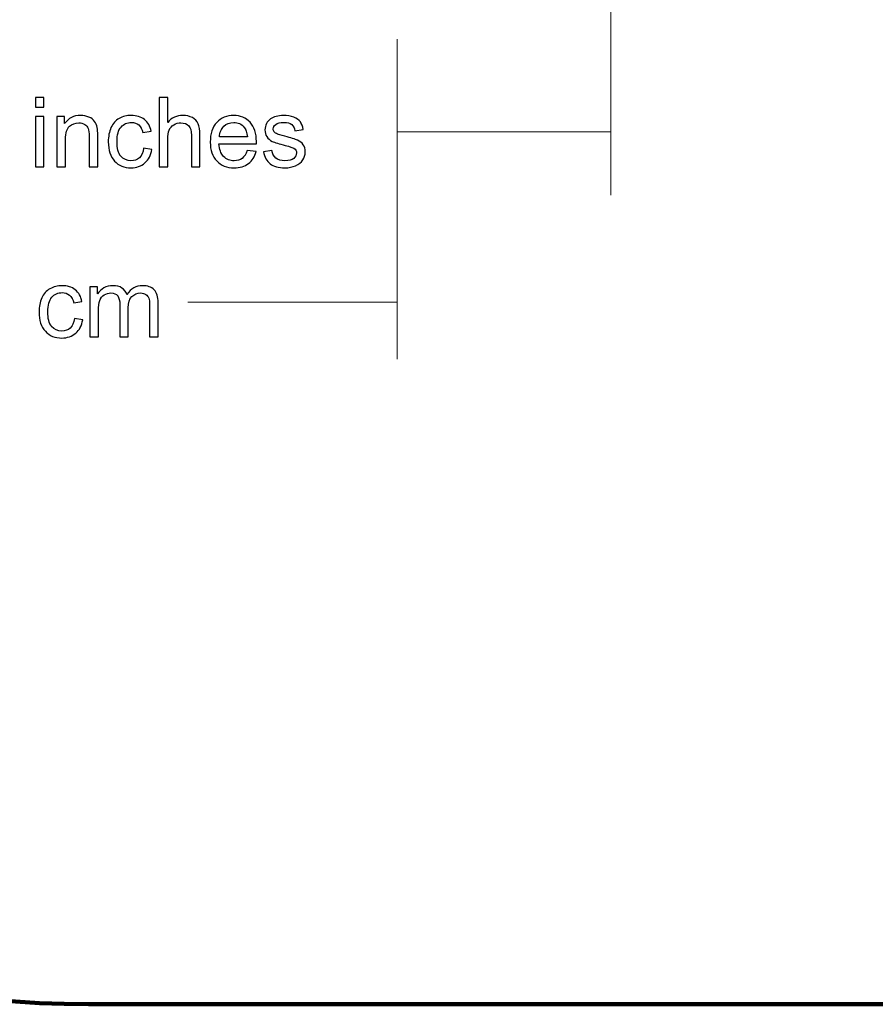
# Model space of a CAD drawing. Header units: centimetres. Extents: x -105 to 112, y -140 to 143.
# Tile 34 of 90: x -101.04 to -97.3, y -33.36 to -29.06. Entities that reach past the tile are written whole.
import ezdxf

# ---------------------------------------------------------------- set-up
doc = ezdxf.new("R2010")
doc.units = ezdxf.units.CM
doc.header["$MEASUREMENT"] = 0
doc.layers.add('Layer 1', color=7, linetype='Continuous')

msp = doc.modelspace()

# ---------------------------------------------------------------- linework, layer by layer
at = {"layer": 'Layer 1', "color": 240, "lineweight": 211}
msp.add_open_spline([(-100.73824, 52.6974), (-100.73824, 52.6974), (27.42324, 52.6974), (27.42324, 52.6974), (27.42324, 52.6974), (29.71918, 52.6974), (31.59804, 50.81854), (31.59804, 48.52224), (31.59804, 48.52224), (31.59804, 48.52224), (31.59804, -29.1893), (31.59804, -29.1893), (31.59804, -29.1893), (31.59804, -31.48542), (29.71918, -33.36409), (27.42324, -33.36409), (27.42324, -33.36409), (27.42324, -33.36409), (-100.73824, -33.36409), (-100.73824, -33.36409), (-100.73824, -33.36409), (-103.0344, -33.36409), (-104.91305, -31.48542), (-104.91305, -29.1893), (-104.91305, -29.1893), (-104.91305, -29.1893), (-104.91305, 48.52224), (-104.91305, 48.52224), (-104.91305, 48.52224), (-104.91305, 50.81854), (-103.0344, 52.6974), (-100.73824, 52.6974)], degree=3, knots=[0, 0, 0, 0, 0.1111111, 0.1111111, 0.1111111, 0.1111111, 0.2222222, 0.2222222, 0.2222222, 0.2222222, 0.3333333, 0.3333333, 0.3333333, 0.3333333, 0.4444444, 0.4444444, 0.4444444, 0.4444444, 0.5555556, 0.5555556, 0.5555556, 0.5555556, 0.6666667, 0.6666667, 0.6666667, 0.6666667, 0.7777778, 0.7777778, 0.7777778, 0.7777778, 1, 1, 1, 1], dxfattribs=at)
at = {"layer": 'Layer 1', "color": 155, "lineweight": 9}
for points in [[(-98.455, -29.82527), (-98.455, -29.82527), (-98.455, -28.89229), (-98.455, -28.89229)], [(-99.38825, -29.14243), (-99.38825, -29.14243), (-99.38825, -30.54263), (-99.38825, -30.54263)], [(-99.38825, -29.14243), (-99.38825, -29.14243), (-99.38825, -29.7982), (-99.38825, -29.7982)], [(-98.455, -29.54806), (-98.455, -29.54806), (-99.38825, -29.54806), (-99.38825, -29.54806)], [(-99.38825, -30.29285), (-99.38825, -30.29285), (-100.30489, -30.29285), (-100.30489, -30.29285)]]:
    msp.add_open_spline(points, degree=3, dxfattribs=at)
at = {"layer": 'Layer 1', "color": 155}
for points, knots in [([(-100.97049, -29.43943), (-100.97049, -29.43943), (-100.97049, -29.39711), (-100.97049, -29.39711), (-100.97049, -29.39711), (-100.97049, -29.39711), (-100.93323, -29.39711), (-100.93323, -29.39711), (-100.93323, -29.39711), (-100.93323, -29.39711), (-100.93323, -29.43943), (-100.93323, -29.43943), (-100.93323, -29.43943), (-100.93323, -29.43943), (-100.97049, -29.43943), (-100.97049, -29.43943), (-100.97049, -29.43943), (-100.97049, -29.43943), (-100.97049, -29.43943), (-100.97049, -29.43943)], [0, 0, 0, 0, 0.1666667, 0.1666667, 0.1666667, 0.1666667, 0.3333333, 0.3333333, 0.3333333, 0.3333333, 0.5, 0.5, 0.5, 0.5, 0.6666667, 0.6666667, 0.6666667, 0.6666667, 1, 1, 1, 1]), ([(-100.42936, -29.70011), (-100.42936, -29.70011), (-100.42936, -29.39711), (-100.42936, -29.39711), (-100.42936, -29.39711), (-100.42936, -29.39711), (-100.3921, -29.39711), (-100.3921, -29.39711), (-100.3921, -29.39711), (-100.3921, -29.39711), (-100.3921, -29.5061), (-100.3921, -29.5061), (-100.3921, -29.5061), (-100.37479, -29.48594), (-100.35301, -29.47577), (-100.32661, -29.47577), (-100.32661, -29.47577), (-100.3105, -29.47577), (-100.29646, -29.47885), (-100.28445, -29.48557), (-100.28445, -29.48557), (-100.27253, -29.49193), (-100.26396, -29.50083), (-100.25884, -29.5121), (-100.25884, -29.5121), (-100.25366, -29.52336), (-100.25112, -29.53971), (-100.25112, -29.56114), (-100.25112, -29.56114), (-100.25112, -29.56114), (-100.25112, -29.70011), (-100.25112, -29.70011), (-100.25112, -29.70011), (-100.25112, -29.70011), (-100.28836, -29.70011), (-100.28836, -29.70011), (-100.28836, -29.70011), (-100.28836, -29.70011), (-100.28836, -29.56151), (-100.28836, -29.56151), (-100.28836, -29.56151), (-100.28836, -29.5428), (-100.29241, -29.52935), (-100.30034, -29.52082), (-100.30034, -29.52082), (-100.30845, -29.51246), (-100.31973, -29.50828), (-100.3344, -29.50828), (-100.3344, -29.50828), (-100.34534, -29.50828), (-100.35562, -29.51101), (-100.36529, -29.51664), (-100.36529, -29.51664), (-100.37493, -29.52227), (-100.38182, -29.53008), (-100.386, -29.53989), (-100.386, -29.53989), (-100.39005, -29.54952), (-100.3921, -29.56332), (-100.3921, -29.58022), (-100.3921, -29.58022), (-100.3921, -29.58022), (-100.3921, -29.70011), (-100.3921, -29.70011), (-100.3921, -29.70011), (-100.3921, -29.70011), (-100.42936, -29.70011), (-100.42936, -29.70011), (-100.42936, -29.70011), (-100.42936, -29.70011), (-100.42936, -29.70011), (-100.42936, -29.70011)], [0, 0, 0, 0, 0.0526316, 0.0526316, 0.0526316, 0.0526316, 0.1052632, 0.1052632, 0.1052632, 0.1052632, 0.1578947, 0.1578947, 0.1578947, 0.1578947, 0.2105263, 0.2105263, 0.2105263, 0.2105263, 0.2631579, 0.2631579, 0.2631579, 0.2631579, 0.3157895, 0.3157895, 0.3157895, 0.3157895, 0.3684211, 0.3684211, 0.3684211, 0.3684211, 0.4210526, 0.4210526, 0.4210526, 0.4210526, 0.4736842, 0.4736842, 0.4736842, 0.4736842, 0.5263158, 0.5263158, 0.5263158, 0.5263158, 0.5789474, 0.5789474, 0.5789474, 0.5789474, 0.6315789, 0.6315789, 0.6315789, 0.6315789, 0.6842105, 0.6842105, 0.6842105, 0.6842105, 0.7368421, 0.7368421, 0.7368421, 0.7368421, 0.7894737, 0.7894737, 0.7894737, 0.7894737, 0.8421053, 0.8421053, 0.8421053, 0.8421053, 0.8947368, 0.8947368, 0.8947368, 0.8947368, 1, 1, 1, 1]), ([(-100.97049, -29.70011), (-100.97049, -29.70011), (-100.97049, -29.48067), (-100.97049, -29.48067), (-100.97049, -29.48067), (-100.97049, -29.48067), (-100.93323, -29.48067), (-100.93323, -29.48067), (-100.93323, -29.48067), (-100.93323, -29.48067), (-100.93323, -29.70011), (-100.93323, -29.70011), (-100.93323, -29.70011), (-100.93323, -29.70011), (-100.97049, -29.70011), (-100.97049, -29.70011), (-100.97049, -29.70011), (-100.97049, -29.70011), (-100.97049, -29.70011), (-100.97049, -29.70011)], [0, 0, 0, 0, 0.1666667, 0.1666667, 0.1666667, 0.1666667, 0.3333333, 0.3333333, 0.3333333, 0.3333333, 0.5, 0.5, 0.5, 0.5, 0.6666667, 0.6666667, 0.6666667, 0.6666667, 1, 1, 1, 1]), ([(-100.87646, -29.70011), (-100.87646, -29.70011), (-100.87646, -29.48067), (-100.87646, -29.48067), (-100.87646, -29.48067), (-100.87646, -29.48067), (-100.84304, -29.48067), (-100.84304, -29.48067), (-100.84304, -29.48067), (-100.84304, -29.48067), (-100.84304, -29.51173), (-100.84304, -29.51173), (-100.84304, -29.51173), (-100.82694, -29.48775), (-100.80367, -29.47577), (-100.77323, -29.47577), (-100.77323, -29.47577), (-100.75995, -29.47577), (-100.74782, -29.47813), (-100.73675, -29.48321), (-100.73675, -29.48321), (-100.72569, -29.48775), (-100.71739, -29.49411), (-100.71185, -29.50174), (-100.71185, -29.50174), (-100.70638, -29.50919), (-100.70247, -29.51845), (-100.70028, -29.52899), (-100.70028, -29.52899), (-100.69893, -29.53607), (-100.69822, -29.54806), (-100.69822, -29.56532), (-100.69822, -29.56532), (-100.69822, -29.56532), (-100.69822, -29.70011), (-100.69822, -29.70011), (-100.69822, -29.70011), (-100.69822, -29.70011), (-100.73548, -29.70011), (-100.73548, -29.70011), (-100.73548, -29.70011), (-100.73548, -29.70011), (-100.73548, -29.56677), (-100.73548, -29.56677), (-100.73548, -29.56677), (-100.73548, -29.55152), (-100.7369, -29.54025), (-100.7398, -29.53299), (-100.7398, -29.53299), (-100.74271, -29.52518), (-100.74782, -29.51918), (-100.75521, -29.51482), (-100.75521, -29.51482), (-100.76251, -29.51028), (-100.77116, -29.50828), (-100.7811, -29.50828), (-100.7811, -29.50828), (-100.79686, -29.50828), (-100.81049, -29.51319), (-100.82197, -29.523), (-100.82197, -29.523), (-100.83347, -29.53317), (-100.83922, -29.55224), (-100.83922, -29.58058), (-100.83922, -29.58058), (-100.83922, -29.58058), (-100.83922, -29.70011), (-100.83922, -29.70011), (-100.83922, -29.70011), (-100.83922, -29.70011), (-100.87646, -29.70011), (-100.87646, -29.70011), (-100.87646, -29.70011), (-100.87646, -29.70011), (-100.87646, -29.70011), (-100.87646, -29.70011)], [0, 0, 0, 0, 0.05, 0.05, 0.05, 0.05, 0.1, 0.1, 0.1, 0.1, 0.15, 0.15, 0.15, 0.15, 0.2, 0.2, 0.2, 0.2, 0.25, 0.25, 0.25, 0.25, 0.3, 0.3, 0.3, 0.3, 0.35, 0.35, 0.35, 0.35, 0.4, 0.4, 0.4, 0.4, 0.45, 0.45, 0.45, 0.45, 0.5, 0.5, 0.5, 0.5, 0.55, 0.55, 0.55, 0.55, 0.6, 0.6, 0.6, 0.6, 0.65, 0.65, 0.65, 0.65, 0.7, 0.7, 0.7, 0.7, 0.75, 0.75, 0.75, 0.75, 0.8, 0.8, 0.8, 0.8, 0.85, 0.85, 0.85, 0.85, 0.9, 0.9, 0.9, 0.9, 1, 1, 1, 1]), ([(-100.49755, -29.61964), (-100.49755, -29.61964), (-100.46107, -29.62509), (-100.46107, -29.62509), (-100.46107, -29.62509), (-100.46512, -29.64997), (-100.47526, -29.66941), (-100.49174, -29.68358), (-100.49174, -29.68358), (-100.50819, -29.69793), (-100.52841, -29.70501), (-100.55234, -29.70501), (-100.55234, -29.70501), (-100.58235, -29.70501), (-100.60647, -29.6952), (-100.62464, -29.6754), (-100.62464, -29.6754), (-100.64295, -29.65597), (-100.65203, -29.62781), (-100.65203, -29.59112), (-100.65203, -29.59112), (-100.65203, -29.5675), (-100.64805, -29.54697), (-100.64024, -29.52899), (-100.64024, -29.52899), (-100.63245, -29.51137), (-100.62051, -29.49793), (-100.60442, -29.48903), (-100.60442, -29.48903), (-100.58838, -29.48031), (-100.57099, -29.47577), (-100.55205, -29.47577), (-100.55205, -29.47577), (-100.52827, -29.47577), (-100.50876, -29.48176), (-100.49364, -29.49411), (-100.49364, -29.49411), (-100.47846, -29.5061), (-100.46874, -29.523), (-100.46449, -29.54516), (-100.46449, -29.54516), (-100.46449, -29.54516), (-100.50046, -29.55097), (-100.50046, -29.55097), (-100.50046, -29.55097), (-100.50394, -29.53607), (-100.51003, -29.52518), (-100.51884, -29.51736), (-100.51884, -29.51736), (-100.52756, -29.50992), (-100.53813, -29.50647), (-100.55056, -29.50647), (-100.55056, -29.50647), (-100.56936, -29.50647), (-100.58462, -29.51319), (-100.59639, -29.52645), (-100.59639, -29.52645), (-100.6081, -29.53989), (-100.61392, -29.56114), (-100.61392, -29.59003), (-100.61392, -29.59003), (-100.61392, -29.61964), (-100.60832, -29.64125), (-100.59704, -29.65415), (-100.59704, -29.65415), (-100.58562, -29.66759), (-100.57092, -29.67431), (-100.55275, -29.67431), (-100.55275, -29.67431), (-100.53806, -29.67431), (-100.52587, -29.66977), (-100.51613, -29.66105), (-100.51613, -29.66105), (-100.50634, -29.65215), (-100.50011, -29.63835), (-100.49755, -29.61964), (-100.49755, -29.61964), (-100.49755, -29.61964), (-100.49755, -29.61964), (-100.49755, -29.61964)], [0, 0, 0, 0, 0.047619, 0.047619, 0.047619, 0.047619, 0.0952381, 0.0952381, 0.0952381, 0.0952381, 0.1428571, 0.1428571, 0.1428571, 0.1428571, 0.1904762, 0.1904762, 0.1904762, 0.1904762, 0.2380952, 0.2380952, 0.2380952, 0.2380952, 0.2857143, 0.2857143, 0.2857143, 0.2857143, 0.3333333, 0.3333333, 0.3333333, 0.3333333, 0.3809524, 0.3809524, 0.3809524, 0.3809524, 0.4285714, 0.4285714, 0.4285714, 0.4285714, 0.4761905, 0.4761905, 0.4761905, 0.4761905, 0.5238095, 0.5238095, 0.5238095, 0.5238095, 0.5714286, 0.5714286, 0.5714286, 0.5714286, 0.6190476, 0.6190476, 0.6190476, 0.6190476, 0.6666667, 0.6666667, 0.6666667, 0.6666667, 0.7142857, 0.7142857, 0.7142857, 0.7142857, 0.7619048, 0.7619048, 0.7619048, 0.7619048, 0.8095238, 0.8095238, 0.8095238, 0.8095238, 0.8571429, 0.8571429, 0.8571429, 0.8571429, 0.9047619, 0.9047619, 0.9047619, 0.9047619, 1, 1, 1, 1]), ([(-100.04405, -29.62926), (-100.04405, -29.62926), (-100.00552, -29.63417), (-100.00552, -29.63417), (-100.00552, -29.63417), (-100.01155, -29.65669), (-100.02276, -29.67395), (-100.03909, -29.6863), (-100.03909, -29.6863), (-100.05547, -29.69866), (-100.07633, -29.70501), (-100.10181, -29.70501), (-100.10181, -29.70501), (-100.13388, -29.70501), (-100.15929, -29.6952), (-100.17802, -29.67504), (-100.17802, -29.67504), (-100.19682, -29.6556), (-100.20619, -29.62781), (-100.20619, -29.59221), (-100.20619, -29.59221), (-100.20619, -29.55551), (-100.19675, -29.52681), (-100.17773, -29.50647), (-100.17773, -29.50647), (-100.1588, -29.48594), (-100.13417, -29.47577), (-100.10387, -29.47577), (-100.10387, -29.47577), (-100.07464, -29.47577), (-100.05071, -29.48594), (-100.03213, -29.50574), (-100.03213, -29.50574), (-100.0136, -29.5259), (-100.00425, -29.5537), (-100.00425, -29.59003), (-100.00425, -29.59003), (-100.00425, -29.59221), (-100.00432, -29.59566), (-100.00445, -29.60002), (-100.00445, -29.60002), (-100.00445, -29.60002), (-100.16808, -29.60002), (-100.16808, -29.60002), (-100.16808, -29.60002), (-100.16666, -29.624), (-100.15993, -29.64252), (-100.14765, -29.65524), (-100.14765, -29.65524), (-100.13544, -29.66796), (-100.12012, -29.67431), (-100.10181, -29.67431), (-100.10181, -29.67431), (-100.08826, -29.67431), (-100.07655, -29.67086), (-100.06697, -29.66378), (-100.06697, -29.66378), (-100.05733, -29.65633), (-100.04973, -29.64507), (-100.04405, -29.62926), (-100.04405, -29.62926), (-100.04405, -29.62926), (-100.04405, -29.62926), (-100.04405, -29.62926)], [0, 0, 0, 0, 0.0588235, 0.0588235, 0.0588235, 0.0588235, 0.1176471, 0.1176471, 0.1176471, 0.1176471, 0.1764706, 0.1764706, 0.1764706, 0.1764706, 0.2352941, 0.2352941, 0.2352941, 0.2352941, 0.2941176, 0.2941176, 0.2941176, 0.2941176, 0.3529412, 0.3529412, 0.3529412, 0.3529412, 0.4117647, 0.4117647, 0.4117647, 0.4117647, 0.4705882, 0.4705882, 0.4705882, 0.4705882, 0.5294118, 0.5294118, 0.5294118, 0.5294118, 0.5882353, 0.5882353, 0.5882353, 0.5882353, 0.6470588, 0.6470588, 0.6470588, 0.6470588, 0.7058824, 0.7058824, 0.7058824, 0.7058824, 0.7647059, 0.7647059, 0.7647059, 0.7647059, 0.8235294, 0.8235294, 0.8235294, 0.8235294, 0.8823529, 0.8823529, 0.8823529, 0.8823529, 1, 1, 1, 1]), ([(-99.97331, -29.63453), (-99.97331, -29.63453), (-99.93647, -29.6289), (-99.93647, -29.6289), (-99.93647, -29.6289), (-99.93442, -29.64325), (-99.92861, -29.65451), (-99.91916, -29.66269), (-99.91916, -29.66269), (-99.90973, -29.6705), (-99.89645, -29.67431), (-99.8795, -29.67431), (-99.8795, -29.67431), (-99.86239, -29.67431), (-99.84969, -29.67086), (-99.84132, -29.66414), (-99.84132, -29.66414), (-99.83309, -29.65706), (-99.8289, -29.64888), (-99.8289, -29.63944), (-99.8289, -29.63944), (-99.8289, -29.6309), (-99.83266, -29.62436), (-99.84012, -29.61964), (-99.84012, -29.61964), (-99.8453, -29.61618), (-99.858, -29.61237), (-99.87814, -29.60692), (-99.87814, -29.60692), (-99.90539, -29.6002), (-99.92426, -29.5942), (-99.93484, -29.5893), (-99.93484, -29.5893), (-99.94535, -29.58403), (-99.95329, -29.57731), (-99.95876, -29.56859), (-99.95876, -29.56859), (-99.96423, -29.55969), (-99.96692, -29.54988), (-99.96692, -29.53898), (-99.96692, -29.53898), (-99.96692, -29.52935), (-99.96465, -29.52027), (-99.96025, -29.51173), (-99.96025, -29.51173), (-99.95571, -29.50356), (-99.94968, -29.49666), (-99.94194, -29.49121), (-99.94194, -29.49121), (-99.9362, -29.48703), (-99.92824, -29.48321), (-99.91831, -29.48031), (-99.91831, -29.48031), (-99.9083, -29.4774), (-99.89767, -29.47577), (-99.88624, -29.47577), (-99.88624, -29.47577), (-99.86899, -29.47577), (-99.85387, -29.47813), (-99.8409, -29.48321), (-99.8409, -29.48321), (-99.82791, -29.48848), (-99.81825, -29.4952), (-99.81209, -29.50356), (-99.81209, -29.50356), (-99.80592, -29.5121), (-99.80165, -29.52336), (-99.7993, -29.53753), (-99.7993, -29.53753), (-99.7993, -29.53753), (-99.83571, -29.5428), (-99.83571, -29.5428), (-99.83571, -29.5428), (-99.83734, -29.53153), (-99.8421, -29.52227), (-99.85004, -29.51591), (-99.85004, -29.51591), (-99.85792, -29.50955), (-99.86906, -29.50647), (-99.88354, -29.50647), (-99.88354, -29.50647), (-99.90058, -29.50647), (-99.91278, -29.50919), (-99.92001, -29.51482), (-99.92001, -29.51482), (-99.92724, -29.52063), (-99.93095, -29.52717), (-99.93095, -29.53462), (-99.93095, -29.53462), (-99.93095, -29.53971), (-99.92946, -29.54389), (-99.92646, -29.5477), (-99.92646, -29.5477), (-99.92341, -29.55152), (-99.91867, -29.55515), (-99.9122, -29.55751), (-99.9122, -29.55751), (-99.90844, -29.55896), (-99.8976, -29.56223), (-99.87936, -29.56714), (-99.87936, -29.56714), (-99.85309, -29.57422), (-99.8348, -29.57985), (-99.82435, -29.5844), (-99.82435, -29.5844), (-99.81393, -29.58857), (-99.8057, -29.59529), (-99.79981, -29.60383), (-99.79981, -29.60383), (-99.79378, -29.61237), (-99.7908, -29.62291), (-99.7908, -29.63562), (-99.7908, -29.63562), (-99.7908, -29.64797), (-99.79442, -29.6596), (-99.80172, -29.6705), (-99.80172, -29.6705), (-99.80897, -29.6814), (-99.81939, -29.68994), (-99.83302, -29.69593), (-99.83302, -29.69593), (-99.84672, -29.70193), (-99.86217, -29.70501), (-99.87936, -29.70501), (-99.87936, -29.70501), (-99.90788, -29.70501), (-99.92966, -29.69902), (-99.94463, -29.68703), (-99.94463, -29.68703), (-99.95961, -29.6754), (-99.96911, -29.65778), (-99.97331, -29.63453)], [0, 0, 0, 0, 0.0294118, 0.0294118, 0.0294118, 0.0294118, 0.0588235, 0.0588235, 0.0588235, 0.0588235, 0.0882353, 0.0882353, 0.0882353, 0.0882353, 0.1176471, 0.1176471, 0.1176471, 0.1176471, 0.1470588, 0.1470588, 0.1470588, 0.1470588, 0.1764706, 0.1764706, 0.1764706, 0.1764706, 0.2058824, 0.2058824, 0.2058824, 0.2058824, 0.2352941, 0.2352941, 0.2352941, 0.2352941, 0.2647059, 0.2647059, 0.2647059, 0.2647059, 0.2941176, 0.2941176, 0.2941176, 0.2941176, 0.3235294, 0.3235294, 0.3235294, 0.3235294, 0.3529412, 0.3529412, 0.3529412, 0.3529412, 0.3823529, 0.3823529, 0.3823529, 0.3823529, 0.4117647, 0.4117647, 0.4117647, 0.4117647, 0.4411765, 0.4411765, 0.4411765, 0.4411765, 0.4705882, 0.4705882, 0.4705882, 0.4705882, 0.5, 0.5, 0.5, 0.5, 0.5294118, 0.5294118, 0.5294118, 0.5294118, 0.5588235, 0.5588235, 0.5588235, 0.5588235, 0.5882353, 0.5882353, 0.5882353, 0.5882353, 0.6176471, 0.6176471, 0.6176471, 0.6176471, 0.6470588, 0.6470588, 0.6470588, 0.6470588, 0.6764706, 0.6764706, 0.6764706, 0.6764706, 0.7058824, 0.7058824, 0.7058824, 0.7058824, 0.7352941, 0.7352941, 0.7352941, 0.7352941, 0.7647059, 0.7647059, 0.7647059, 0.7647059, 0.7941176, 0.7941176, 0.7941176, 0.7941176, 0.8235294, 0.8235294, 0.8235294, 0.8235294, 0.8529412, 0.8529412, 0.8529412, 0.8529412, 0.8823529, 0.8823529, 0.8823529, 0.8823529, 0.9117647, 0.9117647, 0.9117647, 0.9117647, 0.9411765, 0.9411765, 0.9411765, 0.9411765, 1, 1, 1, 1]), ([(-100.16596, -29.5695), (-100.16596, -29.5695), (-100.04363, -29.5695), (-100.04363, -29.5695), (-100.04363, -29.5695), (-100.04526, -29.55097), (-100.05001, -29.53716), (-100.05767, -29.5279), (-100.05767, -29.5279), (-100.06946, -29.51337), (-100.08485, -29.50647), (-100.10365, -29.50647), (-100.10365, -29.50647), (-100.12076, -29.50647), (-100.13509, -29.5121), (-100.14672, -29.52336), (-100.14672, -29.52336), (-100.15829, -29.53498), (-100.16468, -29.55024), (-100.16596, -29.5695), (-100.16596, -29.5695), (-100.16596, -29.5695), (-100.16596, -29.5695), (-100.16596, -29.5695)], [0, 0, 0, 0, 0.1428571, 0.1428571, 0.1428571, 0.1428571, 0.2857143, 0.2857143, 0.2857143, 0.2857143, 0.4285714, 0.4285714, 0.4285714, 0.4285714, 0.5714286, 0.5714286, 0.5714286, 0.5714286, 0.7142857, 0.7142857, 0.7142857, 0.7142857, 1, 1, 1, 1]), ([(-100.80026, -30.36442), (-100.80026, -30.36442), (-100.76386, -30.36969), (-100.76386, -30.36969), (-100.76386, -30.36969), (-100.76783, -30.39476), (-100.77797, -30.4142), (-100.79445, -30.42818), (-100.79445, -30.42818), (-100.8109, -30.44235), (-100.83112, -30.44944), (-100.85505, -30.44944), (-100.85505, -30.44944), (-100.88506, -30.44944), (-100.90918, -30.43981), (-100.92735, -30.42019), (-100.92735, -30.42019), (-100.94566, -30.40039), (-100.95474, -30.37242), (-100.95474, -30.33572), (-100.95474, -30.33572), (-100.95474, -30.31211), (-100.95076, -30.2914), (-100.94295, -30.27378), (-100.94295, -30.27378), (-100.93516, -30.25616), (-100.92324, -30.24271), (-100.90713, -30.23381), (-100.90713, -30.23381), (-100.89109, -30.22509), (-100.8737, -30.22055), (-100.85476, -30.22055), (-100.85476, -30.22055), (-100.83098, -30.22055), (-100.81147, -30.22636), (-100.79635, -30.23835), (-100.79635, -30.23835), (-100.78117, -30.25071), (-100.77145, -30.26778), (-100.7672, -30.28994), (-100.7672, -30.28994), (-100.7672, -30.28994), (-100.80317, -30.29558), (-100.80317, -30.29558), (-100.80317, -30.29558), (-100.80665, -30.28086), (-100.81276, -30.2696), (-100.82155, -30.26215), (-100.82155, -30.26215), (-100.83027, -30.2547), (-100.84084, -30.25107), (-100.85327, -30.25107), (-100.85327, -30.25107), (-100.87207, -30.25107), (-100.88733, -30.25797), (-100.8991, -30.27123), (-100.8991, -30.27123), (-100.91081, -30.28468), (-100.91663, -30.30593), (-100.91663, -30.33481), (-100.91663, -30.33481), (-100.91663, -30.36442), (-100.91103, -30.38549), (-100.89975, -30.39894), (-100.89975, -30.39894), (-100.8884, -30.41238), (-100.87363, -30.4191), (-100.85546, -30.4191), (-100.85546, -30.4191), (-100.84077, -30.4191), (-100.82858, -30.41456), (-100.81884, -30.40566), (-100.81884, -30.40566), (-100.80905, -30.39676), (-100.80282, -30.38313), (-100.80026, -30.36442), (-100.80026, -30.36442), (-100.80026, -30.36442), (-100.80026, -30.36442), (-100.80026, -30.36442)], [0, 0, 0, 0, 0.047619, 0.047619, 0.047619, 0.047619, 0.0952381, 0.0952381, 0.0952381, 0.0952381, 0.1428571, 0.1428571, 0.1428571, 0.1428571, 0.1904762, 0.1904762, 0.1904762, 0.1904762, 0.2380952, 0.2380952, 0.2380952, 0.2380952, 0.2857143, 0.2857143, 0.2857143, 0.2857143, 0.3333333, 0.3333333, 0.3333333, 0.3333333, 0.3809524, 0.3809524, 0.3809524, 0.3809524, 0.4285714, 0.4285714, 0.4285714, 0.4285714, 0.4761905, 0.4761905, 0.4761905, 0.4761905, 0.5238095, 0.5238095, 0.5238095, 0.5238095, 0.5714286, 0.5714286, 0.5714286, 0.5714286, 0.6190476, 0.6190476, 0.6190476, 0.6190476, 0.6666667, 0.6666667, 0.6666667, 0.6666667, 0.7142857, 0.7142857, 0.7142857, 0.7142857, 0.7619048, 0.7619048, 0.7619048, 0.7619048, 0.8095238, 0.8095238, 0.8095238, 0.8095238, 0.8571429, 0.8571429, 0.8571429, 0.8571429, 0.9047619, 0.9047619, 0.9047619, 0.9047619, 1, 1, 1, 1]), ([(-100.73207, -30.44471), (-100.73207, -30.44471), (-100.73207, -30.22509), (-100.73207, -30.22509), (-100.73207, -30.22509), (-100.73207, -30.22509), (-100.69864, -30.22509), (-100.69864, -30.22509), (-100.69864, -30.22509), (-100.69864, -30.22509), (-100.69864, -30.25616), (-100.69864, -30.25616), (-100.69864, -30.25616), (-100.69176, -30.24544), (-100.6826, -30.23672), (-100.67119, -30.23036), (-100.67119, -30.23036), (-100.65977, -30.22364), (-100.64678, -30.22055), (-100.63216, -30.22055), (-100.63216, -30.22055), (-100.61592, -30.22055), (-100.60264, -30.224), (-100.59221, -30.23072), (-100.59221, -30.23072), (-100.58186, -30.23745), (-100.57453, -30.24689), (-100.57028, -30.25888), (-100.57028, -30.25888), (-100.55283, -30.23309), (-100.53012, -30.22055), (-100.50224, -30.22055), (-100.50224, -30.22055), (-100.48031, -30.22055), (-100.46349, -30.22636), (-100.45177, -30.23835), (-100.45177, -30.23835), (-100.44, -30.25071), (-100.43404, -30.26924), (-100.43404, -30.2943), (-100.43404, -30.2943), (-100.43404, -30.2943), (-100.43404, -30.44471), (-100.43404, -30.44471), (-100.43404, -30.44471), (-100.43404, -30.44471), (-100.4713, -30.44471), (-100.4713, -30.44471), (-100.4713, -30.44471), (-100.4713, -30.44471), (-100.4713, -30.30647), (-100.4713, -30.30647), (-100.4713, -30.30647), (-100.4713, -30.29176), (-100.47257, -30.28122), (-100.47499, -30.2745), (-100.47499, -30.2745), (-100.4774, -30.26815), (-100.48173, -30.2627), (-100.48818, -30.25852), (-100.48818, -30.25852), (-100.4945, -30.2547), (-100.50202, -30.25252), (-100.51054, -30.25252), (-100.51054, -30.25252), (-100.52607, -30.25252), (-100.53891, -30.25797), (-100.54914, -30.26815), (-100.54914, -30.26815), (-100.55935, -30.27832), (-100.56447, -30.29485), (-100.56447, -30.31756), (-100.56447, -30.31756), (-100.56447, -30.31756), (-100.56447, -30.44471), (-100.56447, -30.44471), (-100.56447, -30.44471), (-100.56447, -30.44471), (-100.60171, -30.44471), (-100.60171, -30.44471), (-100.60171, -30.44471), (-100.60171, -30.44471), (-100.60171, -30.3023), (-100.60171, -30.3023), (-100.60171, -30.3023), (-100.60171, -30.28577), (-100.60469, -30.27341), (-100.61079, -30.26524), (-100.61079, -30.26524), (-100.61682, -30.25688), (-100.62683, -30.25252), (-100.6406, -30.25252), (-100.6406, -30.25252), (-100.65103, -30.25252), (-100.66068, -30.25543), (-100.66956, -30.26106), (-100.66956, -30.26106), (-100.67842, -30.26633), (-100.68487, -30.2745), (-100.68892, -30.28504), (-100.68892, -30.28504), (-100.69283, -30.29558), (-100.69481, -30.31102), (-100.69481, -30.33082), (-100.69481, -30.33082), (-100.69481, -30.33082), (-100.69481, -30.44471), (-100.69481, -30.44471), (-100.69481, -30.44471), (-100.69481, -30.44471), (-100.73207, -30.44471), (-100.73207, -30.44471)], [0, 0, 0, 0, 0.0344828, 0.0344828, 0.0344828, 0.0344828, 0.0689655, 0.0689655, 0.0689655, 0.0689655, 0.1034483, 0.1034483, 0.1034483, 0.1034483, 0.137931, 0.137931, 0.137931, 0.137931, 0.1724138, 0.1724138, 0.1724138, 0.1724138, 0.2068966, 0.2068966, 0.2068966, 0.2068966, 0.2413793, 0.2413793, 0.2413793, 0.2413793, 0.2758621, 0.2758621, 0.2758621, 0.2758621, 0.3103448, 0.3103448, 0.3103448, 0.3103448, 0.3448276, 0.3448276, 0.3448276, 0.3448276, 0.3793103, 0.3793103, 0.3793103, 0.3793103, 0.4137931, 0.4137931, 0.4137931, 0.4137931, 0.4482759, 0.4482759, 0.4482759, 0.4482759, 0.4827586, 0.4827586, 0.4827586, 0.4827586, 0.5172414, 0.5172414, 0.5172414, 0.5172414, 0.5517241, 0.5517241, 0.5517241, 0.5517241, 0.5862069, 0.5862069, 0.5862069, 0.5862069, 0.6206897, 0.6206897, 0.6206897, 0.6206897, 0.6551724, 0.6551724, 0.6551724, 0.6551724, 0.6896552, 0.6896552, 0.6896552, 0.6896552, 0.7241379, 0.7241379, 0.7241379, 0.7241379, 0.7586207, 0.7586207, 0.7586207, 0.7586207, 0.7931034, 0.7931034, 0.7931034, 0.7931034, 0.8275862, 0.8275862, 0.8275862, 0.8275862, 0.862069, 0.862069, 0.862069, 0.862069, 0.8965517, 0.8965517, 0.8965517, 0.8965517, 0.9310345, 0.9310345, 0.9310345, 0.9310345, 1, 1, 1, 1])]:
    msp.add_open_spline(points, degree=3, knots=knots, dxfattribs=at)
at = {"layer": 'Layer 1', "color": 155, "lineweight": 9}
for points, knots in [([(-100.97049, -29.43943), (-100.97049, -29.43943), (-100.97049, -29.39711), (-100.97049, -29.39711), (-100.97049, -29.39711), (-100.97049, -29.39711), (-100.93323, -29.39711), (-100.93323, -29.39711), (-100.93323, -29.39711), (-100.93323, -29.39711), (-100.93323, -29.43943), (-100.93323, -29.43943), (-100.93323, -29.43943), (-100.93323, -29.43943), (-100.97049, -29.43943), (-100.97049, -29.43943), (-100.97049, -29.43943), (-100.97049, -29.43943), (-100.97049, -29.43943), (-100.97049, -29.43943)], [0, 0, 0, 0, 0.1666667, 0.1666667, 0.1666667, 0.1666667, 0.3333333, 0.3333333, 0.3333333, 0.3333333, 0.5, 0.5, 0.5, 0.5, 0.6666667, 0.6666667, 0.6666667, 0.6666667, 1, 1, 1, 1]), ([(-100.42936, -29.70011), (-100.42936, -29.70011), (-100.42936, -29.39711), (-100.42936, -29.39711), (-100.42936, -29.39711), (-100.42936, -29.39711), (-100.3921, -29.39711), (-100.3921, -29.39711), (-100.3921, -29.39711), (-100.3921, -29.39711), (-100.3921, -29.5061), (-100.3921, -29.5061), (-100.3921, -29.5061), (-100.37479, -29.48594), (-100.35301, -29.47577), (-100.32661, -29.47577), (-100.32661, -29.47577), (-100.3105, -29.47577), (-100.29646, -29.47885), (-100.28445, -29.48557), (-100.28445, -29.48557), (-100.27253, -29.49193), (-100.26396, -29.50083), (-100.25884, -29.5121), (-100.25884, -29.5121), (-100.25366, -29.52336), (-100.25112, -29.53971), (-100.25112, -29.56114), (-100.25112, -29.56114), (-100.25112, -29.56114), (-100.25112, -29.70011), (-100.25112, -29.70011), (-100.25112, -29.70011), (-100.25112, -29.70011), (-100.28836, -29.70011), (-100.28836, -29.70011), (-100.28836, -29.70011), (-100.28836, -29.70011), (-100.28836, -29.56151), (-100.28836, -29.56151), (-100.28836, -29.56151), (-100.28836, -29.5428), (-100.29241, -29.52935), (-100.30034, -29.52082), (-100.30034, -29.52082), (-100.30845, -29.51246), (-100.31973, -29.50828), (-100.3344, -29.50828), (-100.3344, -29.50828), (-100.34534, -29.50828), (-100.35562, -29.51101), (-100.36529, -29.51664), (-100.36529, -29.51664), (-100.37493, -29.52227), (-100.38182, -29.53008), (-100.386, -29.53989), (-100.386, -29.53989), (-100.39005, -29.54952), (-100.3921, -29.56332), (-100.3921, -29.58022), (-100.3921, -29.58022), (-100.3921, -29.58022), (-100.3921, -29.70011), (-100.3921, -29.70011), (-100.3921, -29.70011), (-100.3921, -29.70011), (-100.42936, -29.70011), (-100.42936, -29.70011), (-100.42936, -29.70011), (-100.42936, -29.70011), (-100.42936, -29.70011), (-100.42936, -29.70011)], [0, 0, 0, 0, 0.0526316, 0.0526316, 0.0526316, 0.0526316, 0.1052632, 0.1052632, 0.1052632, 0.1052632, 0.1578947, 0.1578947, 0.1578947, 0.1578947, 0.2105263, 0.2105263, 0.2105263, 0.2105263, 0.2631579, 0.2631579, 0.2631579, 0.2631579, 0.3157895, 0.3157895, 0.3157895, 0.3157895, 0.3684211, 0.3684211, 0.3684211, 0.3684211, 0.4210526, 0.4210526, 0.4210526, 0.4210526, 0.4736842, 0.4736842, 0.4736842, 0.4736842, 0.5263158, 0.5263158, 0.5263158, 0.5263158, 0.5789474, 0.5789474, 0.5789474, 0.5789474, 0.6315789, 0.6315789, 0.6315789, 0.6315789, 0.6842105, 0.6842105, 0.6842105, 0.6842105, 0.7368421, 0.7368421, 0.7368421, 0.7368421, 0.7894737, 0.7894737, 0.7894737, 0.7894737, 0.8421053, 0.8421053, 0.8421053, 0.8421053, 0.8947368, 0.8947368, 0.8947368, 0.8947368, 1, 1, 1, 1]), ([(-100.97049, -29.70011), (-100.97049, -29.70011), (-100.97049, -29.48067), (-100.97049, -29.48067), (-100.97049, -29.48067), (-100.97049, -29.48067), (-100.93323, -29.48067), (-100.93323, -29.48067), (-100.93323, -29.48067), (-100.93323, -29.48067), (-100.93323, -29.70011), (-100.93323, -29.70011), (-100.93323, -29.70011), (-100.93323, -29.70011), (-100.97049, -29.70011), (-100.97049, -29.70011), (-100.97049, -29.70011), (-100.97049, -29.70011), (-100.97049, -29.70011), (-100.97049, -29.70011)], [0, 0, 0, 0, 0.1666667, 0.1666667, 0.1666667, 0.1666667, 0.3333333, 0.3333333, 0.3333333, 0.3333333, 0.5, 0.5, 0.5, 0.5, 0.6666667, 0.6666667, 0.6666667, 0.6666667, 1, 1, 1, 1]), ([(-100.87646, -29.70011), (-100.87646, -29.70011), (-100.87646, -29.48067), (-100.87646, -29.48067), (-100.87646, -29.48067), (-100.87646, -29.48067), (-100.84304, -29.48067), (-100.84304, -29.48067), (-100.84304, -29.48067), (-100.84304, -29.48067), (-100.84304, -29.51173), (-100.84304, -29.51173), (-100.84304, -29.51173), (-100.82694, -29.48775), (-100.80367, -29.47577), (-100.77323, -29.47577), (-100.77323, -29.47577), (-100.75995, -29.47577), (-100.74782, -29.47813), (-100.73675, -29.48321), (-100.73675, -29.48321), (-100.72569, -29.48775), (-100.71739, -29.49411), (-100.71185, -29.50174), (-100.71185, -29.50174), (-100.70638, -29.50919), (-100.70247, -29.51845), (-100.70028, -29.52899), (-100.70028, -29.52899), (-100.69893, -29.53607), (-100.69822, -29.54806), (-100.69822, -29.56532), (-100.69822, -29.56532), (-100.69822, -29.56532), (-100.69822, -29.70011), (-100.69822, -29.70011), (-100.69822, -29.70011), (-100.69822, -29.70011), (-100.73548, -29.70011), (-100.73548, -29.70011), (-100.73548, -29.70011), (-100.73548, -29.70011), (-100.73548, -29.56677), (-100.73548, -29.56677), (-100.73548, -29.56677), (-100.73548, -29.55152), (-100.7369, -29.54025), (-100.7398, -29.53299), (-100.7398, -29.53299), (-100.74271, -29.52518), (-100.74782, -29.51918), (-100.75521, -29.51482), (-100.75521, -29.51482), (-100.76251, -29.51028), (-100.77116, -29.50828), (-100.7811, -29.50828), (-100.7811, -29.50828), (-100.79686, -29.50828), (-100.81049, -29.51319), (-100.82197, -29.523), (-100.82197, -29.523), (-100.83347, -29.53317), (-100.83922, -29.55224), (-100.83922, -29.58058), (-100.83922, -29.58058), (-100.83922, -29.58058), (-100.83922, -29.70011), (-100.83922, -29.70011), (-100.83922, -29.70011), (-100.83922, -29.70011), (-100.87646, -29.70011), (-100.87646, -29.70011), (-100.87646, -29.70011), (-100.87646, -29.70011), (-100.87646, -29.70011), (-100.87646, -29.70011)], [0, 0, 0, 0, 0.05, 0.05, 0.05, 0.05, 0.1, 0.1, 0.1, 0.1, 0.15, 0.15, 0.15, 0.15, 0.2, 0.2, 0.2, 0.2, 0.25, 0.25, 0.25, 0.25, 0.3, 0.3, 0.3, 0.3, 0.35, 0.35, 0.35, 0.35, 0.4, 0.4, 0.4, 0.4, 0.45, 0.45, 0.45, 0.45, 0.5, 0.5, 0.5, 0.5, 0.55, 0.55, 0.55, 0.55, 0.6, 0.6, 0.6, 0.6, 0.65, 0.65, 0.65, 0.65, 0.7, 0.7, 0.7, 0.7, 0.75, 0.75, 0.75, 0.75, 0.8, 0.8, 0.8, 0.8, 0.85, 0.85, 0.85, 0.85, 0.9, 0.9, 0.9, 0.9, 1, 1, 1, 1]), ([(-100.49755, -29.61964), (-100.49755, -29.61964), (-100.46107, -29.62509), (-100.46107, -29.62509), (-100.46107, -29.62509), (-100.46512, -29.64997), (-100.47526, -29.66941), (-100.49174, -29.68358), (-100.49174, -29.68358), (-100.50819, -29.69793), (-100.52841, -29.70501), (-100.55234, -29.70501), (-100.55234, -29.70501), (-100.58235, -29.70501), (-100.60647, -29.6952), (-100.62464, -29.6754), (-100.62464, -29.6754), (-100.64295, -29.65597), (-100.65203, -29.62781), (-100.65203, -29.59112), (-100.65203, -29.59112), (-100.65203, -29.5675), (-100.64805, -29.54697), (-100.64024, -29.52899), (-100.64024, -29.52899), (-100.63245, -29.51137), (-100.62051, -29.49793), (-100.60442, -29.48903), (-100.60442, -29.48903), (-100.58838, -29.48031), (-100.57099, -29.47577), (-100.55205, -29.47577), (-100.55205, -29.47577), (-100.52827, -29.47577), (-100.50876, -29.48176), (-100.49364, -29.49411), (-100.49364, -29.49411), (-100.47846, -29.5061), (-100.46874, -29.523), (-100.46449, -29.54516), (-100.46449, -29.54516), (-100.46449, -29.54516), (-100.50046, -29.55097), (-100.50046, -29.55097), (-100.50046, -29.55097), (-100.50394, -29.53607), (-100.51003, -29.52518), (-100.51884, -29.51736), (-100.51884, -29.51736), (-100.52756, -29.50992), (-100.53813, -29.50647), (-100.55056, -29.50647), (-100.55056, -29.50647), (-100.56936, -29.50647), (-100.58462, -29.51319), (-100.59639, -29.52645), (-100.59639, -29.52645), (-100.6081, -29.53989), (-100.61392, -29.56114), (-100.61392, -29.59003), (-100.61392, -29.59003), (-100.61392, -29.61964), (-100.60832, -29.64125), (-100.59704, -29.65415), (-100.59704, -29.65415), (-100.58562, -29.66759), (-100.57092, -29.67431), (-100.55275, -29.67431), (-100.55275, -29.67431), (-100.53806, -29.67431), (-100.52587, -29.66977), (-100.51613, -29.66105), (-100.51613, -29.66105), (-100.50634, -29.65215), (-100.50011, -29.63835), (-100.49755, -29.61964), (-100.49755, -29.61964), (-100.49755, -29.61964), (-100.49755, -29.61964), (-100.49755, -29.61964)], [0, 0, 0, 0, 0.047619, 0.047619, 0.047619, 0.047619, 0.0952381, 0.0952381, 0.0952381, 0.0952381, 0.1428571, 0.1428571, 0.1428571, 0.1428571, 0.1904762, 0.1904762, 0.1904762, 0.1904762, 0.2380952, 0.2380952, 0.2380952, 0.2380952, 0.2857143, 0.2857143, 0.2857143, 0.2857143, 0.3333333, 0.3333333, 0.3333333, 0.3333333, 0.3809524, 0.3809524, 0.3809524, 0.3809524, 0.4285714, 0.4285714, 0.4285714, 0.4285714, 0.4761905, 0.4761905, 0.4761905, 0.4761905, 0.5238095, 0.5238095, 0.5238095, 0.5238095, 0.5714286, 0.5714286, 0.5714286, 0.5714286, 0.6190476, 0.6190476, 0.6190476, 0.6190476, 0.6666667, 0.6666667, 0.6666667, 0.6666667, 0.7142857, 0.7142857, 0.7142857, 0.7142857, 0.7619048, 0.7619048, 0.7619048, 0.7619048, 0.8095238, 0.8095238, 0.8095238, 0.8095238, 0.8571429, 0.8571429, 0.8571429, 0.8571429, 0.9047619, 0.9047619, 0.9047619, 0.9047619, 1, 1, 1, 1]), ([(-100.04405, -29.62926), (-100.04405, -29.62926), (-100.00552, -29.63417), (-100.00552, -29.63417), (-100.00552, -29.63417), (-100.01155, -29.65669), (-100.02276, -29.67395), (-100.03909, -29.6863), (-100.03909, -29.6863), (-100.05547, -29.69866), (-100.07633, -29.70501), (-100.10181, -29.70501), (-100.10181, -29.70501), (-100.13388, -29.70501), (-100.15929, -29.6952), (-100.17802, -29.67504), (-100.17802, -29.67504), (-100.19682, -29.6556), (-100.20619, -29.62781), (-100.20619, -29.59221), (-100.20619, -29.59221), (-100.20619, -29.55551), (-100.19675, -29.52681), (-100.17773, -29.50647), (-100.17773, -29.50647), (-100.1588, -29.48594), (-100.13417, -29.47577), (-100.10387, -29.47577), (-100.10387, -29.47577), (-100.07464, -29.47577), (-100.05071, -29.48594), (-100.03213, -29.50574), (-100.03213, -29.50574), (-100.0136, -29.5259), (-100.00425, -29.5537), (-100.00425, -29.59003), (-100.00425, -29.59003), (-100.00425, -29.59221), (-100.00432, -29.59566), (-100.00445, -29.60002), (-100.00445, -29.60002), (-100.00445, -29.60002), (-100.16808, -29.60002), (-100.16808, -29.60002), (-100.16808, -29.60002), (-100.16666, -29.624), (-100.15993, -29.64252), (-100.14765, -29.65524), (-100.14765, -29.65524), (-100.13544, -29.66796), (-100.12012, -29.67431), (-100.10181, -29.67431), (-100.10181, -29.67431), (-100.08826, -29.67431), (-100.07655, -29.67086), (-100.06697, -29.66378), (-100.06697, -29.66378), (-100.05733, -29.65633), (-100.04973, -29.64507), (-100.04405, -29.62926), (-100.04405, -29.62926), (-100.04405, -29.62926), (-100.04405, -29.62926), (-100.04405, -29.62926)], [0, 0, 0, 0, 0.0588235, 0.0588235, 0.0588235, 0.0588235, 0.1176471, 0.1176471, 0.1176471, 0.1176471, 0.1764706, 0.1764706, 0.1764706, 0.1764706, 0.2352941, 0.2352941, 0.2352941, 0.2352941, 0.2941176, 0.2941176, 0.2941176, 0.2941176, 0.3529412, 0.3529412, 0.3529412, 0.3529412, 0.4117647, 0.4117647, 0.4117647, 0.4117647, 0.4705882, 0.4705882, 0.4705882, 0.4705882, 0.5294118, 0.5294118, 0.5294118, 0.5294118, 0.5882353, 0.5882353, 0.5882353, 0.5882353, 0.6470588, 0.6470588, 0.6470588, 0.6470588, 0.7058824, 0.7058824, 0.7058824, 0.7058824, 0.7647059, 0.7647059, 0.7647059, 0.7647059, 0.8235294, 0.8235294, 0.8235294, 0.8235294, 0.8823529, 0.8823529, 0.8823529, 0.8823529, 1, 1, 1, 1]), ([(-99.97331, -29.63453), (-99.97331, -29.63453), (-99.93647, -29.6289), (-99.93647, -29.6289), (-99.93647, -29.6289), (-99.93442, -29.64325), (-99.92861, -29.65451), (-99.91916, -29.66269), (-99.91916, -29.66269), (-99.90973, -29.6705), (-99.89645, -29.67431), (-99.8795, -29.67431), (-99.8795, -29.67431), (-99.86239, -29.67431), (-99.84969, -29.67086), (-99.84132, -29.66414), (-99.84132, -29.66414), (-99.83309, -29.65706), (-99.8289, -29.64888), (-99.8289, -29.63944), (-99.8289, -29.63944), (-99.8289, -29.6309), (-99.83266, -29.62436), (-99.84012, -29.61964), (-99.84012, -29.61964), (-99.8453, -29.61618), (-99.858, -29.61237), (-99.87814, -29.60692), (-99.87814, -29.60692), (-99.90539, -29.6002), (-99.92426, -29.5942), (-99.93484, -29.5893), (-99.93484, -29.5893), (-99.94535, -29.58403), (-99.95329, -29.57731), (-99.95876, -29.56859), (-99.95876, -29.56859), (-99.96423, -29.55969), (-99.96692, -29.54988), (-99.96692, -29.53898), (-99.96692, -29.53898), (-99.96692, -29.52935), (-99.96465, -29.52027), (-99.96025, -29.51173), (-99.96025, -29.51173), (-99.95571, -29.50356), (-99.94968, -29.49666), (-99.94194, -29.49121), (-99.94194, -29.49121), (-99.9362, -29.48703), (-99.92824, -29.48321), (-99.91831, -29.48031), (-99.91831, -29.48031), (-99.9083, -29.4774), (-99.89767, -29.47577), (-99.88624, -29.47577), (-99.88624, -29.47577), (-99.86899, -29.47577), (-99.85387, -29.47813), (-99.8409, -29.48321), (-99.8409, -29.48321), (-99.82791, -29.48848), (-99.81825, -29.4952), (-99.81209, -29.50356), (-99.81209, -29.50356), (-99.80592, -29.5121), (-99.80165, -29.52336), (-99.7993, -29.53753), (-99.7993, -29.53753), (-99.7993, -29.53753), (-99.83571, -29.5428), (-99.83571, -29.5428), (-99.83571, -29.5428), (-99.83734, -29.53153), (-99.8421, -29.52227), (-99.85004, -29.51591), (-99.85004, -29.51591), (-99.85792, -29.50955), (-99.86906, -29.50647), (-99.88354, -29.50647), (-99.88354, -29.50647), (-99.90058, -29.50647), (-99.91278, -29.50919), (-99.92001, -29.51482), (-99.92001, -29.51482), (-99.92724, -29.52063), (-99.93095, -29.52717), (-99.93095, -29.53462), (-99.93095, -29.53462), (-99.93095, -29.53971), (-99.92946, -29.54389), (-99.92646, -29.5477), (-99.92646, -29.5477), (-99.92341, -29.55152), (-99.91867, -29.55515), (-99.9122, -29.55751), (-99.9122, -29.55751), (-99.90844, -29.55896), (-99.8976, -29.56223), (-99.87936, -29.56714), (-99.87936, -29.56714), (-99.85309, -29.57422), (-99.8348, -29.57985), (-99.82435, -29.5844), (-99.82435, -29.5844), (-99.81393, -29.58857), (-99.8057, -29.59529), (-99.79981, -29.60383), (-99.79981, -29.60383), (-99.79378, -29.61237), (-99.7908, -29.62291), (-99.7908, -29.63562), (-99.7908, -29.63562), (-99.7908, -29.64797), (-99.79442, -29.6596), (-99.80172, -29.6705), (-99.80172, -29.6705), (-99.80897, -29.6814), (-99.81939, -29.68994), (-99.83302, -29.69593), (-99.83302, -29.69593), (-99.84672, -29.70193), (-99.86217, -29.70501), (-99.87936, -29.70501), (-99.87936, -29.70501), (-99.90788, -29.70501), (-99.92966, -29.69902), (-99.94463, -29.68703), (-99.94463, -29.68703), (-99.95961, -29.6754), (-99.96911, -29.65778), (-99.97331, -29.63453)], [0, 0, 0, 0, 0.0294118, 0.0294118, 0.0294118, 0.0294118, 0.0588235, 0.0588235, 0.0588235, 0.0588235, 0.0882353, 0.0882353, 0.0882353, 0.0882353, 0.1176471, 0.1176471, 0.1176471, 0.1176471, 0.1470588, 0.1470588, 0.1470588, 0.1470588, 0.1764706, 0.1764706, 0.1764706, 0.1764706, 0.2058824, 0.2058824, 0.2058824, 0.2058824, 0.2352941, 0.2352941, 0.2352941, 0.2352941, 0.2647059, 0.2647059, 0.2647059, 0.2647059, 0.2941176, 0.2941176, 0.2941176, 0.2941176, 0.3235294, 0.3235294, 0.3235294, 0.3235294, 0.3529412, 0.3529412, 0.3529412, 0.3529412, 0.3823529, 0.3823529, 0.3823529, 0.3823529, 0.4117647, 0.4117647, 0.4117647, 0.4117647, 0.4411765, 0.4411765, 0.4411765, 0.4411765, 0.4705882, 0.4705882, 0.4705882, 0.4705882, 0.5, 0.5, 0.5, 0.5, 0.5294118, 0.5294118, 0.5294118, 0.5294118, 0.5588235, 0.5588235, 0.5588235, 0.5588235, 0.5882353, 0.5882353, 0.5882353, 0.5882353, 0.6176471, 0.6176471, 0.6176471, 0.6176471, 0.6470588, 0.6470588, 0.6470588, 0.6470588, 0.6764706, 0.6764706, 0.6764706, 0.6764706, 0.7058824, 0.7058824, 0.7058824, 0.7058824, 0.7352941, 0.7352941, 0.7352941, 0.7352941, 0.7647059, 0.7647059, 0.7647059, 0.7647059, 0.7941176, 0.7941176, 0.7941176, 0.7941176, 0.8235294, 0.8235294, 0.8235294, 0.8235294, 0.8529412, 0.8529412, 0.8529412, 0.8529412, 0.8823529, 0.8823529, 0.8823529, 0.8823529, 0.9117647, 0.9117647, 0.9117647, 0.9117647, 0.9411765, 0.9411765, 0.9411765, 0.9411765, 1, 1, 1, 1]), ([(-100.16596, -29.5695), (-100.16596, -29.5695), (-100.04363, -29.5695), (-100.04363, -29.5695), (-100.04363, -29.5695), (-100.04526, -29.55097), (-100.05001, -29.53716), (-100.05767, -29.5279), (-100.05767, -29.5279), (-100.06946, -29.51337), (-100.08485, -29.50647), (-100.10365, -29.50647), (-100.10365, -29.50647), (-100.12076, -29.50647), (-100.13509, -29.5121), (-100.14672, -29.52336), (-100.14672, -29.52336), (-100.15829, -29.53498), (-100.16468, -29.55024), (-100.16596, -29.5695), (-100.16596, -29.5695), (-100.16596, -29.5695), (-100.16596, -29.5695), (-100.16596, -29.5695)], [0, 0, 0, 0, 0.1428571, 0.1428571, 0.1428571, 0.1428571, 0.2857143, 0.2857143, 0.2857143, 0.2857143, 0.4285714, 0.4285714, 0.4285714, 0.4285714, 0.5714286, 0.5714286, 0.5714286, 0.5714286, 0.7142857, 0.7142857, 0.7142857, 0.7142857, 1, 1, 1, 1]), ([(-100.80026, -30.36442), (-100.80026, -30.36442), (-100.76386, -30.36969), (-100.76386, -30.36969), (-100.76386, -30.36969), (-100.76783, -30.39476), (-100.77797, -30.4142), (-100.79445, -30.42818), (-100.79445, -30.42818), (-100.8109, -30.44235), (-100.83112, -30.44944), (-100.85505, -30.44944), (-100.85505, -30.44944), (-100.88506, -30.44944), (-100.90918, -30.43981), (-100.92735, -30.42019), (-100.92735, -30.42019), (-100.94566, -30.40039), (-100.95474, -30.37242), (-100.95474, -30.33572), (-100.95474, -30.33572), (-100.95474, -30.31211), (-100.95076, -30.2914), (-100.94295, -30.27378), (-100.94295, -30.27378), (-100.93516, -30.25616), (-100.92324, -30.24271), (-100.90713, -30.23381), (-100.90713, -30.23381), (-100.89109, -30.22509), (-100.8737, -30.22055), (-100.85476, -30.22055), (-100.85476, -30.22055), (-100.83098, -30.22055), (-100.81147, -30.22636), (-100.79635, -30.23835), (-100.79635, -30.23835), (-100.78117, -30.25071), (-100.77145, -30.26778), (-100.7672, -30.28994), (-100.7672, -30.28994), (-100.7672, -30.28994), (-100.80317, -30.29558), (-100.80317, -30.29558), (-100.80317, -30.29558), (-100.80665, -30.28086), (-100.81276, -30.2696), (-100.82155, -30.26215), (-100.82155, -30.26215), (-100.83027, -30.2547), (-100.84084, -30.25107), (-100.85327, -30.25107), (-100.85327, -30.25107), (-100.87207, -30.25107), (-100.88733, -30.25797), (-100.8991, -30.27123), (-100.8991, -30.27123), (-100.91081, -30.28468), (-100.91663, -30.30593), (-100.91663, -30.33481), (-100.91663, -30.33481), (-100.91663, -30.36442), (-100.91103, -30.38549), (-100.89975, -30.39894), (-100.89975, -30.39894), (-100.8884, -30.41238), (-100.87363, -30.4191), (-100.85546, -30.4191), (-100.85546, -30.4191), (-100.84077, -30.4191), (-100.82858, -30.41456), (-100.81884, -30.40566), (-100.81884, -30.40566), (-100.80905, -30.39676), (-100.80282, -30.38313), (-100.80026, -30.36442), (-100.80026, -30.36442), (-100.80026, -30.36442), (-100.80026, -30.36442), (-100.80026, -30.36442)], [0, 0, 0, 0, 0.047619, 0.047619, 0.047619, 0.047619, 0.0952381, 0.0952381, 0.0952381, 0.0952381, 0.1428571, 0.1428571, 0.1428571, 0.1428571, 0.1904762, 0.1904762, 0.1904762, 0.1904762, 0.2380952, 0.2380952, 0.2380952, 0.2380952, 0.2857143, 0.2857143, 0.2857143, 0.2857143, 0.3333333, 0.3333333, 0.3333333, 0.3333333, 0.3809524, 0.3809524, 0.3809524, 0.3809524, 0.4285714, 0.4285714, 0.4285714, 0.4285714, 0.4761905, 0.4761905, 0.4761905, 0.4761905, 0.5238095, 0.5238095, 0.5238095, 0.5238095, 0.5714286, 0.5714286, 0.5714286, 0.5714286, 0.6190476, 0.6190476, 0.6190476, 0.6190476, 0.6666667, 0.6666667, 0.6666667, 0.6666667, 0.7142857, 0.7142857, 0.7142857, 0.7142857, 0.7619048, 0.7619048, 0.7619048, 0.7619048, 0.8095238, 0.8095238, 0.8095238, 0.8095238, 0.8571429, 0.8571429, 0.8571429, 0.8571429, 0.9047619, 0.9047619, 0.9047619, 0.9047619, 1, 1, 1, 1]), ([(-100.73207, -30.44471), (-100.73207, -30.44471), (-100.73207, -30.22509), (-100.73207, -30.22509), (-100.73207, -30.22509), (-100.73207, -30.22509), (-100.69864, -30.22509), (-100.69864, -30.22509), (-100.69864, -30.22509), (-100.69864, -30.22509), (-100.69864, -30.25616), (-100.69864, -30.25616), (-100.69864, -30.25616), (-100.69176, -30.24544), (-100.6826, -30.23672), (-100.67119, -30.23036), (-100.67119, -30.23036), (-100.65977, -30.22364), (-100.64678, -30.22055), (-100.63216, -30.22055), (-100.63216, -30.22055), (-100.61592, -30.22055), (-100.60264, -30.224), (-100.59221, -30.23072), (-100.59221, -30.23072), (-100.58186, -30.23745), (-100.57453, -30.24689), (-100.57028, -30.25888), (-100.57028, -30.25888), (-100.55283, -30.23309), (-100.53012, -30.22055), (-100.50224, -30.22055), (-100.50224, -30.22055), (-100.48031, -30.22055), (-100.46349, -30.22636), (-100.45177, -30.23835), (-100.45177, -30.23835), (-100.44, -30.25071), (-100.43404, -30.26924), (-100.43404, -30.2943), (-100.43404, -30.2943), (-100.43404, -30.2943), (-100.43404, -30.44471), (-100.43404, -30.44471), (-100.43404, -30.44471), (-100.43404, -30.44471), (-100.4713, -30.44471), (-100.4713, -30.44471), (-100.4713, -30.44471), (-100.4713, -30.44471), (-100.4713, -30.30647), (-100.4713, -30.30647), (-100.4713, -30.30647), (-100.4713, -30.29176), (-100.47257, -30.28122), (-100.47499, -30.2745), (-100.47499, -30.2745), (-100.4774, -30.26815), (-100.48173, -30.2627), (-100.48818, -30.25852), (-100.48818, -30.25852), (-100.4945, -30.2547), (-100.50202, -30.25252), (-100.51054, -30.25252), (-100.51054, -30.25252), (-100.52607, -30.25252), (-100.53891, -30.25797), (-100.54914, -30.26815), (-100.54914, -30.26815), (-100.55935, -30.27832), (-100.56447, -30.29485), (-100.56447, -30.31756), (-100.56447, -30.31756), (-100.56447, -30.31756), (-100.56447, -30.44471), (-100.56447, -30.44471), (-100.56447, -30.44471), (-100.56447, -30.44471), (-100.60171, -30.44471), (-100.60171, -30.44471), (-100.60171, -30.44471), (-100.60171, -30.44471), (-100.60171, -30.3023), (-100.60171, -30.3023), (-100.60171, -30.3023), (-100.60171, -30.28577), (-100.60469, -30.27341), (-100.61079, -30.26524), (-100.61079, -30.26524), (-100.61682, -30.25688), (-100.62683, -30.25252), (-100.6406, -30.25252), (-100.6406, -30.25252), (-100.65103, -30.25252), (-100.66068, -30.25543), (-100.66956, -30.26106), (-100.66956, -30.26106), (-100.67842, -30.26633), (-100.68487, -30.2745), (-100.68892, -30.28504), (-100.68892, -30.28504), (-100.69283, -30.29558), (-100.69481, -30.31102), (-100.69481, -30.33082), (-100.69481, -30.33082), (-100.69481, -30.33082), (-100.69481, -30.44471), (-100.69481, -30.44471), (-100.69481, -30.44471), (-100.69481, -30.44471), (-100.73207, -30.44471), (-100.73207, -30.44471)], [0, 0, 0, 0, 0.0344828, 0.0344828, 0.0344828, 0.0344828, 0.0689655, 0.0689655, 0.0689655, 0.0689655, 0.1034483, 0.1034483, 0.1034483, 0.1034483, 0.137931, 0.137931, 0.137931, 0.137931, 0.1724138, 0.1724138, 0.1724138, 0.1724138, 0.2068966, 0.2068966, 0.2068966, 0.2068966, 0.2413793, 0.2413793, 0.2413793, 0.2413793, 0.2758621, 0.2758621, 0.2758621, 0.2758621, 0.3103448, 0.3103448, 0.3103448, 0.3103448, 0.3448276, 0.3448276, 0.3448276, 0.3448276, 0.3793103, 0.3793103, 0.3793103, 0.3793103, 0.4137931, 0.4137931, 0.4137931, 0.4137931, 0.4482759, 0.4482759, 0.4482759, 0.4482759, 0.4827586, 0.4827586, 0.4827586, 0.4827586, 0.5172414, 0.5172414, 0.5172414, 0.5172414, 0.5517241, 0.5517241, 0.5517241, 0.5517241, 0.5862069, 0.5862069, 0.5862069, 0.5862069, 0.6206897, 0.6206897, 0.6206897, 0.6206897, 0.6551724, 0.6551724, 0.6551724, 0.6551724, 0.6896552, 0.6896552, 0.6896552, 0.6896552, 0.7241379, 0.7241379, 0.7241379, 0.7241379, 0.7586207, 0.7586207, 0.7586207, 0.7586207, 0.7931034, 0.7931034, 0.7931034, 0.7931034, 0.8275862, 0.8275862, 0.8275862, 0.8275862, 0.862069, 0.862069, 0.862069, 0.862069, 0.8965517, 0.8965517, 0.8965517, 0.8965517, 0.9310345, 0.9310345, 0.9310345, 0.9310345, 1, 1, 1, 1])]:
    msp.add_open_spline(points, degree=3, knots=knots, dxfattribs=at)

doc.saveas('drawing.dxf')
